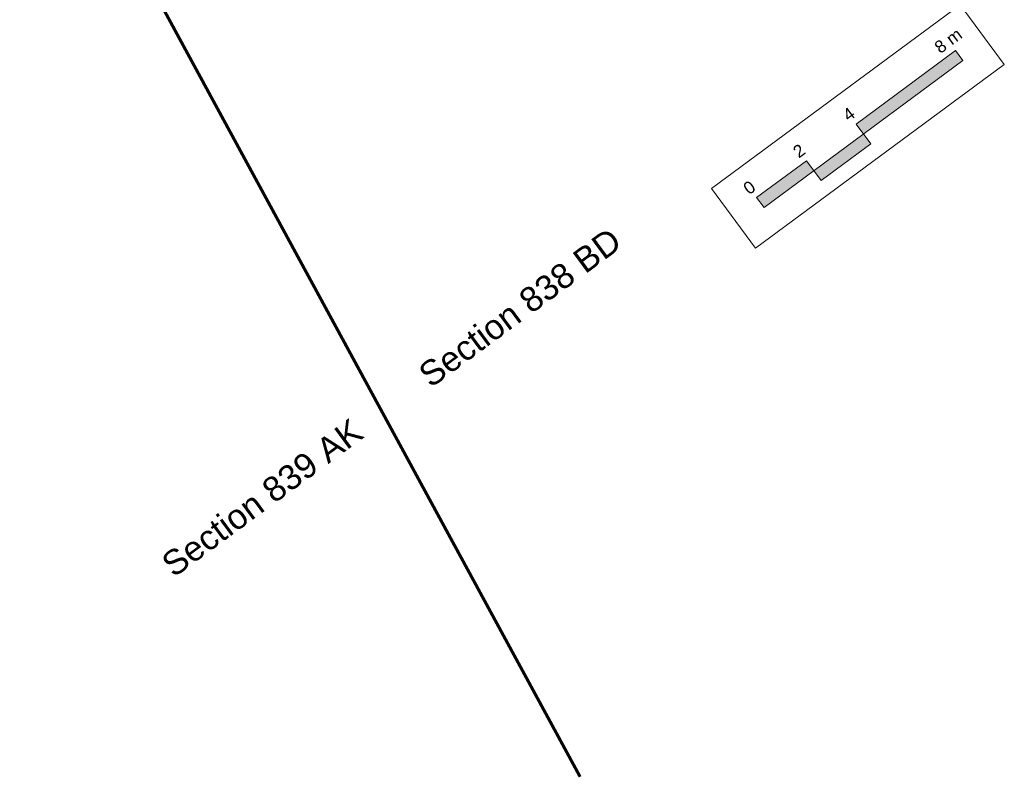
# Model space of a CAD drawing. Header units: metres. Extents: x 1575818 to 1575995, y 2263001 to 2263183.
# Tile 59 of 67: x 1575963 to 1575995, y 2263043 to 2263067. Entities that reach past the tile are written whole.
import ezdxf
from ezdxf.enums import TextEntityAlignment as Align

# ---------------------------------------------------------------- set-up
doc = ezdxf.new("R2010")
doc.units = ezdxf.units.M
doc.linetypes.add('Section', pattern=[2.3, 0.8, -0.2, 0.8, -0.25, 0, -0.25])
doc.layers.add('D_SECTION', color=84, linetype='Section')
doc.layers.add('T_DESIGNATION', color=7, linetype='CONTINUOUS')
doc.styles.get("Standard").update_dxf_attribs({"font": 'arial.ttf'})

msp = doc.modelspace()

# ---------------------------------------------------------------- hatches: boundary and pattern name
at = {"layer": 'T_DESIGNATION'}
h = msp.add_hatch(color=256, dxfattribs=at)
h.dxf.hatch_style = 1
h.paths.add_polyline_path([(1575987.395, 2263061.218), (1575993.831, 2263065.969), (1575993.594, 2263066.291), (1575990.375, 2263063.915), (1575990.851, 2263063.272), (1575989.241, 2263062.084), (1575988.766, 2263062.728), (1575987.157, 2263061.54)])

# ---------------------------------------------------------------- linework, layer by layer
at = {"layer": 'D_SECTION', "const_width": 0.1, "flags": 128}
msp.add_lwpolyline([(1575909.925, 2263180.797), (1575913.69, 2263171.55), (1575921.92, 2263155.68), (1575964.06, 2263074.83), (1575981.444, 2263042.793)], dxfattribs=at)
at = {"layer": 'T_DESIGNATION', "lineweight": 9, "flags": 128}
for points in [[(1575995.17, 2263065.839), (1575993.745, 2263067.77), (1575985.699, 2263061.831), (1575987.125, 2263059.9)], [(1575987.395, 2263061.218), (1575993.831, 2263065.969), (1575993.594, 2263066.291), (1575990.375, 2263063.915), (1575990.851, 2263063.272), (1575989.241, 2263062.084), (1575988.766, 2263062.728), (1575987.157, 2263061.54)]]:
    msp.add_lwpolyline(points, close=True, dxfattribs=at)

# ---------------------------------------------------------------- texts
at = {"layer": 'D_SECTION'}
for s, p in [('Section 838 BD', (1575979.496, 2263057.983)), ('Section 839 AK', (1575971.156, 2263051.828))]:
    msp.add_text(s, height=0.8, rotation=36.4324, dxfattribs=at).set_placement(p, align=Align.MIDDLE_CENTER)
at = {"layer": 'T_DESIGNATION'}
for s, p in [('8 m', (1575993.356, 2263066.613)), ('4', (1575990.138, 2263064.237)), ('2', (1575988.529, 2263063.049)), ('0', (1575986.92, 2263061.862))]:
    msp.add_text(s, height=0.4, rotation=36.4323, dxfattribs=at).set_placement(p, align=Align.MIDDLE_CENTER)

doc.saveas('drawing.dxf')
